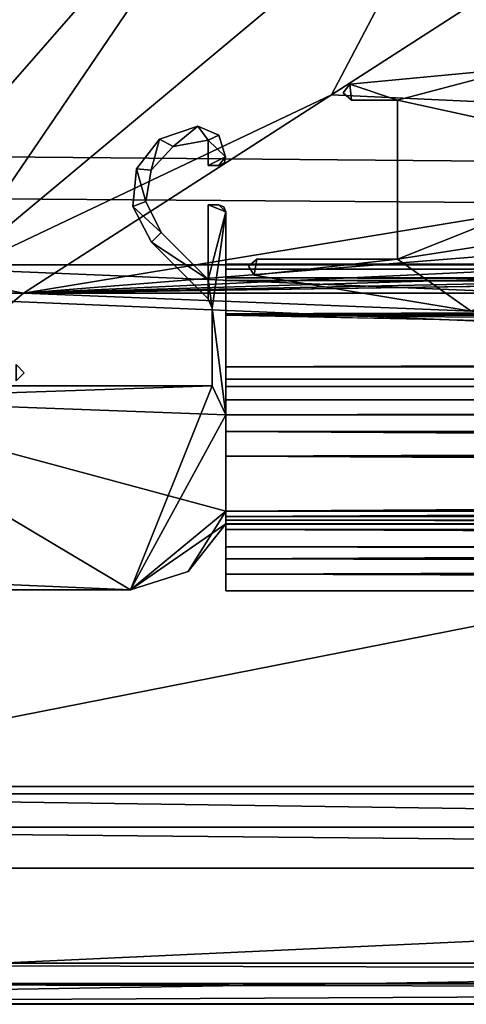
# Model space of a CAD drawing. Header units: metres. Extents: x -1004 to 0, y -708 to 0.
# Tile 2 of 99: x -937 to -904, y -704 to -632. Entities that reach past the tile are written whole.
import ezdxf

# ---------------------------------------------------------------- set-up
doc = ezdxf.new("R2010")
doc.units = ezdxf.units.M

msp = doc.modelspace()

# ---------------------------------------------------------------- linework, layer by layer
at = {"layer": 'top0'}
for points in [[(-924.002441, -639.472351, 2062.387695), (-926.814392, -640.42926, 2062.387695), (-925.818359, -640.97583, 2062.387695)], [(-926.814392, -640.42926, 162.387711), (-924.002441, -639.472351, 162.387711), (-925.818359, -640.97583, 162.387711)], [(-926.814392, -640.42926, 2062.387695), (-924.002441, -639.472351, 2062.387695), (-926.814392, -640.42926, 162.387711)], [(-924.002441, -639.472351, 2062.387695), (-924.002441, -639.472351, 162.387711), (-926.814392, -640.42926, 162.387711)], [(-924.002441, -639.472351, 2062.387695), (-926.814392, -640.42926, 2062.387695), (-925.818359, -640.97583, 2062.387695)], [(-923.245605, -640.510437, 2062.387695), (-924.002441, -639.472351, 2062.387695), (-925.818359, -640.97583, 2062.387695)], [(-925.818359, -640.97583, 162.387711), (-924.002441, -639.472351, 162.387711), (-923.245605, -640.510437, 162.387711)], [(-923.245605, -640.510437, 2062.387695), (-924.002441, -639.472351, 2062.387695), (-925.818359, -640.97583, 2062.387695)], [(-922.461548, -640.133789, 2062.387695), (-924.002441, -639.472351, 2062.387695), (-923.245605, -640.510437, 2062.387695)], [(-924.002441, -639.472351, 162.387711), (-922.461548, -640.133789, 162.387711), (-923.245605, -640.510437, 162.387711)], [(-924.002441, -639.472351, 2062.387695), (-922.461548, -640.133789, 2062.387695), (-924.002441, -639.472351, 162.387711)], [(-922.461548, -640.133789, 2062.387695), (-922.461548, -640.133789, 162.387711), (-924.002441, -639.472351, 162.387711)], [(-922.461548, -640.133789, 2062.387695), (-924.002441, -639.472351, 2062.387695), (-923.245605, -640.510437, 2062.387695)], [(-926.814392, -640.42926, 2062.387695), (-928.498413, -642.626038, 2062.387695), (-927.440247, -642.701904, 2062.387695)], [(-928.498413, -642.626038, 162.387711), (-926.814392, -640.42926, 162.387711), (-927.440247, -642.701904, 162.387711)], [(-928.498413, -642.626038, 2062.387695), (-926.814392, -640.42926, 2062.387695), (-928.498413, -642.626038, 162.387711)], [(-926.814392, -640.42926, 2062.387695), (-926.814392, -640.42926, 162.387711), (-928.498413, -642.626038, 162.387711)], [(-926.814392, -640.42926, 2062.387695), (-928.498413, -642.626038, 2062.387695), (-927.440247, -642.701904, 2062.387695)], [(-925.818359, -640.97583, 2062.387695), (-926.814392, -640.42926, 2062.387695), (-927.440247, -642.701904, 2062.387695)], [(-927.440247, -642.701904, 162.387711), (-926.814392, -640.42926, 162.387711), (-925.818359, -640.97583, 162.387711)], [(-925.818359, -640.97583, 2062.387695), (-926.814392, -640.42926, 2062.387695), (-927.440247, -642.701904, 2062.387695)], [(-923.245605, -640.510437, 2062.387695), (-925.818359, -640.97583, 2062.387695), (-923.245605, -640.510437, 162.387711)], [(-925.818359, -640.97583, 2062.387695), (-925.818359, -640.97583, 162.387711), (-923.245605, -640.510437, 162.387711)], [(-921.963135, -641.735657, 2062.387695), (-922.461548, -640.133789, 2062.387695), (-923.245605, -640.510437, 2062.387695)], [(-923.245605, -640.510437, 162.387711), (-922.461548, -640.133789, 162.387711), (-921.963135, -641.735657, 162.387711)], [(-921.963135, -641.735657, 2062.387695), (-922.461548, -640.133789, 2062.387695), (-923.245605, -640.510437, 2062.387695)], [(-923.245605, -640.510437, 2062.387695), (-923.245605, -642.366882, 2062.387695), (-921.963135, -641.735657, 2062.387695)], [(-921.963135, -641.735657, 162.387711), (-923.245605, -642.366882, 162.387711), (-923.245605, -640.510437, 162.387711)], [(-923.245605, -640.510437, 2062.387695), (-923.245605, -640.510437, 162.387711), (-923.245605, -642.366882, 2062.387695)], [(-923.245605, -640.510437, 162.387711), (-923.245605, -642.366882, 162.387711), (-923.245605, -642.366882, 2062.387695)], [(-923.245605, -640.510437, 2062.387695), (-923.245605, -642.366882, 2062.387695), (-921.963135, -641.735657, 2062.387695)], [(-922.461548, -640.133789, 2062.387695), (-921.963135, -641.735657, 2062.387695), (-922.461548, -640.133789, 162.387711)], [(-921.963135, -641.735657, 2062.387695), (-921.963135, -641.735657, 162.387711), (-922.461548, -640.133789, 162.387711)], [(-925.818359, -640.97583, 162.387711), (-925.818359, -640.97583, 2062.387695), (-927.440247, -642.701904, 1112.387695)], [(-925.818359, -640.97583, 2062.387695), (-927.440247, -642.701904, 2062.387695), (-927.440247, -642.701904, 1112.387695)], [(-927.440247, -642.701904, 162.387711), (-925.818359, -640.97583, 162.387711), (-927.440247, -642.701904, 1112.387695)], [(-923.245605, -642.366882, 2062.387695), (-922.445618, -642.366882, 2062.387695), (-921.963135, -641.735657, 2062.387695)], [(-922.445618, -642.366882, 162.387711), (-923.245605, -642.366882, 162.387711), (-921.963135, -641.735657, 162.387711)], [(-923.245605, -642.366882, 2062.387695), (-922.445618, -642.366882, 2062.387695), (-921.963135, -641.735657, 2062.387695)], [(-921.963135, -641.735657, 2062.387695), (-922.445618, -642.366882, 2062.387695), (-922.048584, -642.1698, 2062.387695)], [(-922.048584, -642.1698, 162.387711), (-922.445618, -642.366882, 162.387711), (-921.963135, -641.735657, 162.387711)], [(-921.963135, -641.735657, 2062.387695), (-922.445618, -642.366882, 2062.387695), (-922.048584, -642.1698, 2062.387695)], [(-922.048584, -642.1698, 2062.387695), (-922.445618, -642.366882, 2062.387695), (-922.048584, -642.1698, 162.387711)], [(-922.445618, -642.366882, 2062.387695), (-922.445618, -642.366882, 162.387711), (-922.048584, -642.1698, 162.387711)], [(-921.963135, -641.735657, 2062.387695), (-922.048584, -642.1698, 2062.387695), (-921.963135, -641.735657, 162.387711)], [(-922.048584, -642.1698, 2062.387695), (-922.048584, -642.1698, 162.387711), (-921.963135, -641.735657, 162.387711)], [(-928.498413, -642.626038, 2062.387695), (-928.782654, -645.379517, 2062.387695), (-927.825623, -645.029297, 2062.387695)], [(-928.782654, -645.379517, 162.387711), (-928.498413, -642.626038, 162.387711), (-927.825623, -645.029297, 162.387711)], [(-928.782654, -645.379517, 2062.387695), (-928.498413, -642.626038, 2062.387695), (-928.782654, -645.379517, 162.387711)], [(-928.498413, -642.626038, 2062.387695), (-928.498413, -642.626038, 162.387711), (-928.782654, -645.379517, 162.387711)], [(-928.498413, -642.626038, 2062.387695), (-928.782654, -645.379517, 2062.387695), (-927.825623, -645.029297, 2062.387695)], [(-927.440247, -642.701904, 2062.387695), (-928.498413, -642.626038, 2062.387695), (-927.825623, -645.029297, 2062.387695)], [(-927.825623, -645.029297, 162.387711), (-928.498413, -642.626038, 162.387711), (-927.440247, -642.701904, 162.387711)], [(-927.440247, -642.701904, 2062.387695), (-928.498413, -642.626038, 2062.387695), (-927.825623, -645.029297, 2062.387695)], [(-927.440247, -642.701904, 1112.387695), (-927.440247, -642.701904, 2062.387695), (-927.825623, -645.029297, 2062.387695)], [(-927.440247, -642.701904, 1112.387695), (-927.825623, -645.029297, 2062.387695), (-927.825623, -645.029297, 1112.387695)], [(-927.825623, -645.029297, 162.387711), (-927.440247, -642.701904, 162.387711), (-927.825623, -645.029297, 1112.387695)], [(-927.825623, -645.029297, 1112.387695), (-927.440247, -642.701904, 162.387711), (-927.440247, -642.701904, 1112.387695)], [(-922.445618, -642.366882, 2062.387695), (-923.245605, -642.366882, 2062.387695), (-922.445618, -642.366882, 162.387711)], [(-923.245605, -642.366882, 2062.387695), (-923.245605, -642.366882, 162.387711), (-922.445618, -642.366882, 162.387711)], [(-927.825623, -645.029297, 2062.387695), (-928.782654, -645.379517, 2062.387695), (-926.688782, -647.298706, 2062.387695)], [(-926.688782, -647.298706, 162.387711), (-928.782654, -645.379517, 162.387711), (-927.825623, -645.029297, 162.387711)], [(-927.825623, -645.029297, 2062.387695), (-928.782654, -645.379517, 2062.387695), (-926.688782, -647.298706, 2062.387695)], [(-927.825623, -645.029297, 2062.387695), (-926.688782, -647.298706, 2062.387695), (-927.825623, -645.029297, 1112.387695)], [(-927.825623, -645.029297, 1112.387695), (-926.688782, -647.298706, 2062.387695), (-926.688782, -647.298706, 162.387711)], [(-926.688782, -647.298706, 162.387711), (-927.825623, -645.029297, 162.387711), (-927.825623, -645.029297, 1112.387695)], [(-928.782654, -645.379517, 2062.387695), (-927.395874, -648.005859, 2062.387695), (-926.688782, -647.298706, 2062.387695)], [(-927.395874, -648.005859, 162.387711), (-928.782654, -645.379517, 162.387711), (-926.688782, -647.298706, 162.387711)], [(-927.395874, -648.005859, 2062.387695), (-928.782654, -645.379517, 2062.387695), (-927.395874, -648.005859, 162.387711)], [(-928.782654, -645.379517, 2062.387695), (-928.782654, -645.379517, 162.387711), (-927.395874, -648.005859, 162.387711)], [(-928.782654, -645.379517, 2062.387695), (-927.395874, -648.005859, 2062.387695), (-926.688782, -647.298706, 2062.387695)], [(-921.945618, -645.766846, 2062.387695), (-923.245605, -645.266846, 2062.387695), (-923.245605, -650.742004, 2062.387695)], [(-922.445618, -645.266846, 2062.387695), (-923.245605, -645.266846, 2062.387695), (-921.945618, -645.766846, 2062.387695)], [(-921.945618, -645.766846, 162.387711), (-923.245605, -650.742004, 162.387711), (-923.245605, -645.266846, 162.387711)], [(-923.245605, -645.266846, 162.387711), (-922.445618, -645.266846, 162.387711), (-921.945618, -645.766846, 162.387711)], [(-923.245605, -645.266846, 2062.387695), (-922.445618, -645.266846, 2062.387695), (-923.245605, -645.266846, 162.387711)], [(-922.445618, -645.266846, 2062.387695), (-922.445618, -645.266846, 162.387711), (-923.245605, -645.266846, 162.387711)], [(-923.245605, -645.266846, 2062.387695), (-923.245605, -645.266846, 162.387711), (-923.245605, -650.742004, 2062.387695)], [(-923.245605, -645.266846, 162.387711), (-923.245605, -650.742004, 162.387711), (-923.245605, -650.742004, 2062.387695)], [(-921.945618, -645.766846, 2062.387695), (-923.245605, -645.266846, 2062.387695), (-923.245605, -650.742004, 2062.387695)], [(-922.445618, -645.266846, 2062.387695), (-923.245605, -645.266846, 2062.387695), (-921.945618, -645.766846, 2062.387695)], [(-922.945618, -652.8703, 2062.387695), (-921.945618, -645.766846, 2062.387695), (-923.245605, -650.742004, 2062.387695)], [(-922.945618, -652.8703, 162.387711), (-923.245605, -650.742004, 162.387711), (-921.945618, -645.766846, 162.387711)], [(-922.945618, -652.8703, 2062.387695), (-921.945618, -645.766846, 2062.387695), (-923.245605, -650.742004, 2062.387695)], [(-921.945618, -660.693481, 2062.387695), (-921.945618, -645.766846, 2062.387695), (-922.945618, -652.8703, 2062.387695)], [(-921.945618, -660.693481, 162.387711), (-922.945618, -652.8703, 162.387711), (-921.945618, -645.766846, 162.387711)], [(-921.945618, -660.693481, 2062.387695), (-921.945618, -645.766846, 2062.387695), (-922.945618, -652.8703, 2062.387695)], [(-922.092468, -645.414185, 2062.387695), (-922.445618, -645.266846, 2062.387695), (-921.945618, -645.766846, 2062.387695)], [(-922.445618, -645.266846, 162.387711), (-922.092468, -645.414185, 162.387711), (-921.945618, -645.766846, 162.387711)], [(-922.445618, -645.266846, 2062.387695), (-922.092468, -645.414185, 2062.387695), (-922.445618, -645.266846, 162.387711)], [(-922.092468, -645.414185, 2062.387695), (-922.092468, -645.414185, 162.387711), (-922.445618, -645.266846, 162.387711)], [(-922.092468, -645.414185, 2062.387695), (-922.445618, -645.266846, 2062.387695), (-921.945618, -645.766846, 2062.387695)], [(-922.092468, -645.414185, 2062.387695), (-921.945618, -645.766846, 2062.387695), (-922.092468, -645.414185, 162.387711)], [(-921.945618, -645.766846, 2062.387695), (-921.945618, -645.766846, 162.387711), (-922.092468, -645.414185, 162.387711)], [(-921.945618, -650.000854, 2040.790771), (-921.945618, -649.620239, 2040.066406), (-921.945618, -645.766846, 2062.387695)], [(-921.945618, -649.620239, 2040.066406), (-921.945618, -649.620239, 184.708984), (-921.945618, -645.766846, 2062.387695)], [(-921.945618, -645.766846, 2062.387695), (-921.945618, -649.620239, 184.708984), (-921.945618, -645.766846, 162.387711)], [(-921.945618, -649.620239, 184.708984), (-921.945618, -650.000854, 183.984665), (-921.945618, -645.766846, 162.387711)], [(-921.945618, -645.766846, 162.387711), (-921.945618, -650.000854, 183.984665), (-921.945618, -650.816833, 184.037659)], [(-921.945618, -660.693481, 2062.387695), (-921.945618, -658.616882, 2059.387695), (-921.945618, -645.766846, 2062.387695)], [(-921.945618, -658.616882, 2059.387695), (-921.945618, -650.816833, 2040.737793), (-921.945618, -645.766846, 2062.387695)], [(-921.945618, -645.766846, 2062.387695), (-921.945618, -650.816833, 2040.737793), (-921.945618, -650.000854, 2040.790771)], [(-921.945618, -650.816833, 184.037659), (-921.945618, -658.616882, 165.387695), (-921.945618, -645.766846, 162.387711)], [(-921.945618, -658.616882, 165.387695), (-921.945618, -659.598572, 163.089737), (-921.945618, -645.766846, 162.387711)], [(-921.945618, -645.766846, 162.387711), (-921.945618, -659.598572, 163.089737), (-921.945618, -660.693481, 162.387711)], [(-926.688782, -647.298706, 2062.387695), (-927.395874, -648.005859, 2062.387695), (-923.245605, -650.742004, 2062.387695)], [(-923.245605, -650.742004, 162.387711), (-927.395874, -648.005859, 162.387711), (-926.688782, -647.298706, 162.387711)], [(-926.688782, -647.298706, 2062.387695), (-927.395874, -648.005859, 2062.387695), (-923.245605, -650.742004, 2062.387695)], [(-926.688782, -647.298706, 2062.387695), (-923.245605, -650.742004, 2062.387695), (-926.688782, -647.298706, 162.387711)], [(-923.245605, -650.742004, 2062.387695), (-923.245605, -650.742004, 162.387711), (-926.688782, -647.298706, 162.387711)], [(-927.395874, -648.005859, 2062.387695), (-923.238525, -652.163208, 2062.387695), (-923.245605, -650.742004, 2062.387695)], [(-923.238525, -652.163208, 162.387711), (-927.395874, -648.005859, 162.387711), (-923.245605, -650.742004, 162.387711)], [(-927.395874, -648.005859, 2062.387695), (-927.395874, -648.005859, 162.387711), (-923.238525, -652.163208, 2062.387695)], [(-927.395874, -648.005859, 162.387711), (-923.238525, -652.163208, 162.387711), (-923.238525, -652.163208, 2062.387695)], [(-927.395874, -648.005859, 2062.387695), (-923.238525, -652.163208, 2062.387695), (-923.245605, -650.742004, 2062.387695)], [(-921.945618, -649.620239, 2040.066406), (-921.945618, -650.622559, 2036.991333), (-921.945618, -649.620239, 184.708984)], [(-921.945618, -650.622559, 2036.991333), (-921.945618, -650.622864, 187.784439), (-921.945618, -649.620239, 184.708984)], [(-921.945618, -649.620239, 184.708984), (-921.945618, -650.622864, 187.784439), (-74.945648, -649.620239, 184.708984)], [(-921.945618, -650.622864, 187.784439), (-74.945648, -650.622864, 187.784439), (-74.945648, -649.620239, 184.708984)], [(-921.945618, -650.000854, 183.984665), (-921.945618, -649.620239, 184.708984), (-74.945648, -650.000854, 183.984665)], [(-921.945618, -649.620239, 184.708984), (-74.945648, -649.620239, 184.708984), (-74.945648, -650.000854, 183.984665)], [(-921.945618, -649.620239, 2040.066406), (-921.945618, -650.000854, 2040.790771), (-74.945648, -649.620239, 2040.066406)], [(-921.945618, -650.000854, 2040.790771), (-74.945648, -650.000488, 2040.790527), (-74.945648, -649.620239, 2040.066406)], [(-921.945618, -650.622559, 2036.991333), (-921.945618, -649.620239, 2040.066406), (-74.945648, -650.622864, 2036.990967)], [(-921.945618, -649.620239, 2040.066406), (-74.945648, -649.620239, 2040.066406), (-74.945648, -650.622864, 2036.990967)], [(-921.945618, -650.000854, 2040.790771), (-921.945618, -650.816833, 2040.737793), (-74.945648, -650.000488, 2040.790527)], [(-921.945618, -650.816833, 2040.737793), (-74.945648, -650.816833, 2040.737793), (-74.945648, -650.000488, 2040.790527)], [(-921.945618, -650.816833, 184.037659), (-921.945618, -650.000854, 183.984665), (-74.945648, -650.816833, 184.037659)], [(-921.945618, -650.000854, 183.984665), (-74.945648, -650.000854, 183.984665), (-74.945648, -650.816833, 184.037659)], [(-923.245605, -650.742004, 2062.387695), (-923.238525, -652.163208, 2062.387695), (-922.945618, -652.8703, 2062.387695)], [(-922.945618, -652.8703, 162.387711), (-923.238525, -652.163208, 162.387711), (-923.245605, -650.742004, 162.387711)], [(-923.245605, -650.742004, 2062.387695), (-923.238525, -652.163208, 2062.387695), (-922.945618, -652.8703, 2062.387695)], [(-921.945618, -650.622559, 2036.991333), (-921.945618, -653.369629, 2035.28418), (-921.945618, -650.622864, 187.784439)], [(-921.945618, -653.369629, 2035.28418), (-921.945618, -650.622559, 2036.991333), (-74.945648, -653.369629, 2035.28418)], [(-921.945618, -650.622559, 2036.991333), (-74.945648, -650.622864, 2036.990967), (-74.945648, -653.369629, 2035.28418)], [(-921.945618, -653.369629, 2035.28418), (-921.945618, -653.369629, 189.491211), (-921.945618, -650.622864, 187.784439)], [(-921.945618, -650.622864, 187.784439), (-921.945618, -653.369629, 189.491211), (-74.945648, -650.622864, 187.784439)], [(-921.945618, -653.369629, 189.491211), (-74.945648, -653.369629, 189.491211), (-74.945648, -650.622864, 187.784439)], [(-921.945618, -650.816833, 2039.887695), (-921.945618, -650.816833, 2040.737793), (-921.945618, -653.266418, 2036.556641)], [(-921.945618, -650.816833, 2040.737793), (-921.945618, -658.616882, 2059.387695), (-921.945618, -653.266418, 2036.556641)], [(-921.945618, -650.816833, 184.887695), (-921.945618, -653.265991, 188.218597), (-921.945618, -650.816833, 184.037659)], [(-921.945618, -653.265991, 188.218597), (-921.945618, -658.616882, 165.387695), (-921.945618, -650.816833, 184.037659)], [(-74.945648, -650.816833, 184.037659), (-74.945648, -650.816833, 184.887695), (-921.945618, -650.816833, 184.037659)], [(-74.945648, -650.816833, 184.887695), (-921.945618, -650.816833, 184.887695), (-921.945618, -650.816833, 184.037659)], [(-921.945618, -653.265991, 188.218597), (-921.945618, -650.816833, 184.887695), (-74.945648, -653.265991, 188.218597)], [(-921.945618, -650.816833, 184.887695), (-74.945648, -650.816833, 184.887695), (-74.945648, -653.265991, 188.218597)], [(-921.945618, -650.816833, 2039.887695), (-921.945618, -653.266418, 2036.556641), (-74.945648, -650.816833, 2039.887695)], [(-921.945618, -653.266418, 2036.556641), (-74.945648, -653.265991, 2036.556763), (-74.945648, -650.816833, 2039.887695)], [(-74.945648, -650.816833, 2040.737793), (-921.945618, -650.816833, 2040.737793), (-74.945648, -650.816833, 2039.887695)], [(-921.945618, -650.816833, 2040.737793), (-921.945618, -650.816833, 2039.887695), (-74.945648, -650.816833, 2039.887695)], [(-922.945618, -652.8703, 2062.387695), (-923.238525, -652.163208, 2062.387695), (-922.945618, -652.8703, 162.387711)], [(-923.238525, -652.163208, 2062.387695), (-923.238525, -652.163208, 162.387711), (-922.945618, -652.8703, 162.387711)], [(-922.945618, -658.566833, 2062.387695), (-921.945618, -660.693481, 2062.387695), (-922.945618, -652.8703, 2062.387695)], [(-922.945618, -658.566833, 162.387711), (-922.945618, -652.8703, 162.387711), (-921.945618, -660.693481, 162.387711)], [(-922.945618, -652.8703, 2062.387695), (-922.945618, -652.8703, 162.387711), (-922.945618, -658.566833, 2062.387695)], [(-922.945618, -652.8703, 162.387711), (-922.945618, -658.566833, 162.387711), (-922.945618, -658.566833, 2062.387695)], [(-922.945618, -658.566833, 2062.387695), (-921.945618, -660.693481, 2062.387695), (-922.945618, -652.8703, 2062.387695)], [(-921.945618, -653.265991, 188.218597), (-921.945618, -657.183899, 186.895203), (-921.945618, -658.616882, 165.387695)], [(-921.945618, -657.183899, 186.895203), (-921.945618, -653.265991, 188.218597), (-74.945648, -657.183899, 186.895203)], [(-921.945618, -653.265991, 188.218597), (-74.945648, -653.265991, 188.218597), (-74.945648, -657.183899, 186.895203)], [(-921.945618, -653.266418, 2036.556641), (-921.945618, -657.183899, 2037.880249), (-74.945648, -653.265991, 2036.556763)], [(-921.945618, -657.183899, 2037.880249), (-74.945648, -657.183899, 2037.880249), (-74.945648, -653.265991, 2036.556763)], [(-921.945618, -658.616882, 2059.387695), (-921.945618, -657.183899, 2037.880249), (-921.945618, -653.266418, 2036.556641)], [(-921.945618, -653.369629, 2035.28418), (-921.945618, -663.751221, 2033.453613), (-921.945618, -653.369629, 189.491211)], [(-921.945618, -663.751221, 2033.453613), (-921.945618, -663.751221, 191.321777), (-921.945618, -653.369629, 189.491211)], [(-921.945618, -663.751221, 191.321777), (-491.442871, -662.450012, 191.092346), (-921.945618, -653.369629, 189.491211)], [(-491.442871, -662.450012, 191.092346), (-74.945648, -659.733521, 190.613358), (-921.945618, -653.369629, 189.491211)], [(-921.945618, -653.369629, 189.491211), (-74.945648, -659.733521, 190.613358), (-74.945648, -653.369629, 189.491211)], [(-74.945648, -653.369629, 2035.28418), (-74.945648, -659.733521, 2034.161987), (-921.945618, -653.369629, 2035.28418)], [(-74.945648, -659.733521, 2034.161987), (-921.945618, -663.751221, 2033.453613), (-921.945618, -653.369629, 2035.28418)], [(-921.945618, -658.07428, 2039.151855), (-921.945618, -657.183899, 2037.880249), (-921.945618, -658.616882, 2059.387695)], [(-921.945618, -657.183899, 186.895203), (-921.945618, -658.074341, 185.623535), (-921.945618, -658.616882, 165.387695)], [(-74.945648, -658.074341, 185.623535), (-921.945618, -658.074341, 185.623535), (-74.945648, -657.183899, 186.895203)], [(-921.945618, -658.074341, 185.623535), (-921.945618, -657.183899, 186.895203), (-74.945648, -657.183899, 186.895203)], [(-74.945648, -658.07428, 2039.151855), (-74.945648, -657.183899, 2037.880249), (-921.945618, -658.07428, 2039.151855)], [(-74.945648, -657.183899, 2037.880249), (-921.945618, -657.183899, 2037.880249), (-921.945618, -658.07428, 2039.151855)], [(-921.945618, -658.616882, 2040.872559), (-921.945618, -658.07428, 2039.151855), (-921.945618, -658.616882, 2059.387695)], [(-921.945618, -658.07428, 2039.151855), (-921.945618, -658.616882, 2040.872559), (-74.945648, -658.07428, 2039.151855)], [(-921.945618, -658.616882, 2040.872559), (-74.945648, -658.616882, 2040.872559), (-74.945648, -658.07428, 2039.151855)], [(-921.945618, -658.616882, 165.387695), (-921.945618, -658.074341, 185.623535), (-921.945618, -658.616882, 183.902832)], [(-921.945618, -658.616882, 183.902832), (-921.945618, -658.074341, 185.623535), (-74.945648, -658.616882, 183.902832)], [(-921.945618, -658.074341, 185.623535), (-74.945648, -658.074341, 185.623535), (-74.945648, -658.616882, 183.902832)], [(-965.045593, -658.566833, 2062.387695), (-952.421875, -659.566833, 2062.387695), (-922.945618, -658.566833, 2062.387695)], [(-965.045593, -658.566833, 162.387711), (-922.945618, -658.566833, 162.387711), (-952.421875, -659.566833, 162.387711)], [(-965.045593, -658.566833, 2062.387695), (-922.945618, -658.566833, 2062.387695), (-965.045593, -658.566833, 162.387711)], [(-922.945618, -658.566833, 2062.387695), (-922.945618, -658.566833, 162.387711), (-965.045593, -658.566833, 162.387711)], [(-965.045593, -658.566833, 2062.387695), (-952.421875, -659.566833, 2062.387695), (-922.945618, -658.566833, 2062.387695)], [(-952.421875, -659.566833, 2062.387695), (-921.945618, -660.693481, 2062.387695), (-922.945618, -658.566833, 2062.387695)], [(-952.421875, -659.566833, 162.387711), (-922.945618, -658.566833, 162.387711), (-921.945618, -660.693481, 162.387711)], [(-952.421875, -659.566833, 2062.387695), (-928.956116, -673.566833, 2062.387695), (-922.945618, -658.566833, 2062.387695)], [(-922.945618, -658.566833, 2062.387695), (-928.956116, -673.566833, 2062.387695), (-921.945618, -660.693481, 2062.387695)], [(-74.945648, -658.616882, 165.387695), (-921.945618, -658.616882, 165.387695), (-74.945648, -658.616882, 183.902832)], [(-921.945618, -658.616882, 165.387695), (-921.945618, -658.616882, 183.902832), (-74.945648, -658.616882, 183.902832)], [(-921.945618, -659.598572, 163.089737), (-921.945618, -658.616882, 165.387695), (-74.945648, -659.598572, 163.089737)], [(-74.945648, -659.598572, 163.089737), (-921.945618, -658.616882, 165.387695), (-74.945648, -658.616882, 165.387695)], [(-74.945648, -658.616882, 2059.387695), (-921.945618, -658.616882, 2059.387695), (-74.945648, -659.598572, 2061.685547)], [(-921.945618, -658.616882, 2059.387695), (-921.945618, -660.693481, 2062.387695), (-74.945648, -659.598572, 2061.685547)], [(-74.945648, -658.616882, 2059.387695), (-74.945648, -658.616882, 2040.872559), (-921.945618, -658.616882, 2059.387695)], [(-74.945648, -658.616882, 2040.872559), (-921.945618, -658.616882, 2040.872559), (-921.945618, -658.616882, 2059.387695)], [(-952.421875, -672.566833, 2062.387695), (-928.956116, -673.566833, 2062.387695), (-952.421875, -659.566833, 2062.387695)], [(-928.956116, -673.566833, 2062.387695), (-921.945618, -667.79303, 2062.387695), (-952.421875, -659.566833, 2062.387695)], [(-952.421875, -659.566833, 2062.387695), (-921.945618, -667.79303, 2062.387695), (-921.945618, -660.693481, 2062.387695)], [(-921.945618, -660.693481, 162.387711), (-921.945618, -667.79303, 162.387711), (-952.421875, -659.566833, 162.387711)], [(-921.945618, -667.79303, 162.387711), (-928.956116, -673.566833, 162.387711), (-952.421875, -659.566833, 162.387711)], [(-952.421875, -659.566833, 162.387711), (-928.956116, -673.566833, 162.387711), (-952.421875, -672.566833, 162.387711)], [(-952.421875, -659.566833, 2062.387695), (-952.421875, -672.566833, 2062.387695), (-928.956116, -673.566833, 2062.387695)], [(-921.945618, -660.693481, 162.387711), (-74.945648, -659.598572, 163.089737), (-74.945648, -661.929993, 162.189697)], [(-921.945618, -660.693481, 162.387711), (-921.945618, -659.598572, 163.089737), (-74.945648, -659.598572, 163.089737)], [(-921.945618, -660.693481, 2062.387695), (-74.945648, -659.733521, 2061.809082), (-74.945648, -659.598572, 2061.685547)], [(-76.690651, -661.252808, 2062.544434), (-74.945648, -659.733521, 2061.809082), (-921.945618, -660.693481, 2062.387695)], [(-74.945648, -659.733521, 2034.161987), (-77.574402, -662.578308, 2033.6604), (-921.945618, -663.751221, 2033.453613)], [(-928.956116, -673.566833, 2062.387695), (-921.945618, -668.731934, 2062.387695), (-921.945618, -660.693481, 2062.387695)], [(-921.945618, -667.79303, 2062.387695), (-921.945618, -661.929993, 2062.585693), (-921.945618, -660.693481, 2062.387695)], [(-921.945618, -660.693481, 162.387711), (-921.945618, -661.929993, 162.189697), (-921.945618, -667.79303, 162.387711)], [(-921.945618, -661.929993, 162.189697), (-921.945618, -660.693481, 162.387711), (-74.945648, -661.929993, 162.189697)], [(-921.945618, -661.929993, 2062.585693), (-76.690651, -661.252808, 2062.544434), (-921.945618, -660.693481, 2062.387695)], [(-76.690651, -661.252808, 2062.544434), (-921.945618, -661.929993, 2062.585693), (-74.945648, -661.929993, 2062.585693)], [(-921.945618, -667.79303, 2062.585693), (-921.945618, -661.929993, 2062.585693), (-921.945618, -667.79303, 2062.387695)], [(-921.945618, -661.929993, 162.189697), (-921.945618, -667.79303, 162.189697), (-921.945618, -667.79303, 162.387711)], [(-74.945648, -661.929993, 162.189697), (-74.945648, -667.79303, 162.189697), (-921.945618, -661.929993, 162.189697)], [(-74.945648, -667.79303, 162.189697), (-921.945618, -667.79303, 162.189697), (-921.945618, -661.929993, 162.189697)], [(-74.945648, -667.79303, 2062.585693), (-74.945648, -661.929993, 2062.585693), (-921.945618, -667.79303, 2062.585693)], [(-74.945648, -661.929993, 2062.585693), (-921.945618, -661.929993, 2062.585693), (-921.945618, -667.79303, 2062.585693)], [(-921.945618, -663.751221, 191.321777), (-492.212006, -663.751221, 191.321777), (-491.442871, -662.450012, 191.092346)], [(-77.574402, -662.578308, 2033.6604), (-77.667168, -663.246643, 2033.542603), (-921.945618, -663.751221, 2033.453613)], [(-921.945618, -663.751221, 2033.453613), (-77.667168, -663.246643, 2033.542603), (-77.397125, -663.751221, 2033.453613)], [(-921.945618, -668.17688, 2031.481323), (-921.945618, -668.17688, 2015.281372), (-921.945618, -663.751221, 2033.453613)], [(-921.945618, -668.17688, 2015.281372), (-921.945618, -663.751221, 191.321777), (-921.945618, -663.751221, 2033.453613)], [(-921.945618, -663.751221, 191.321777), (-921.945618, -668.17688, 2015.281372), (-921.945618, -668.17688, 209.494019)], [(-921.945618, -668.17688, 209.494019), (-921.945618, -668.17688, 193.294067), (-921.945618, -663.751221, 191.321777)], [(-492.212006, -663.751221, 191.321777), (-921.945618, -663.751221, 191.321777), (-492.865845, -666.04657, 192.018936)], [(-921.945618, -663.751221, 191.321777), (-921.945618, -668.17688, 193.294067), (-492.865845, -666.04657, 192.018936)], [(-921.945618, -668.17688, 2031.481323), (-921.945618, -663.751221, 2033.453613), (-74.945648, -668.17688, 2031.481323)], [(-921.945618, -663.751221, 2033.453613), (-77.138519, -663.859497, 2033.43396), (-74.945648, -668.17688, 2031.481323)], [(-77.397125, -663.751221, 2033.453613), (-77.315857, -663.822693, 2033.440796), (-921.945618, -663.751221, 2033.453613)], [(-77.315857, -663.822693, 2033.440796), (-77.138519, -663.859497, 2033.43396), (-921.945618, -663.751221, 2033.453613)], [(-492.865845, -666.04657, 192.018936), (-921.945618, -668.17688, 193.294067), (-492.839294, -668.17688, 193.294067)], [(-928.956116, -673.566833, 2062.387695), (-924.700989, -672.236633, 2062.387695), (-921.945618, -667.79303, 2062.387695)], [(-924.700989, -672.236633, 162.387711), (-928.956116, -673.566833, 162.387711), (-921.945618, -667.79303, 162.387711)], [(-924.700989, -672.236633, 2062.387695), (-921.945618, -668.731934, 2062.387695), (-921.945618, -667.79303, 2062.387695)], [(-921.945618, -668.731934, 162.387711), (-924.700989, -672.236633, 162.387711), (-921.945618, -667.79303, 162.387711)], [(-921.945618, -668.731934, 2062.387695), (-921.945618, -668.742126, 2062.414307), (-921.945618, -667.79303, 2062.585693)], [(-921.945618, -668.731934, 2062.387695), (-921.945618, -667.79303, 2062.585693), (-921.945618, -667.79303, 2062.387695)], [(-921.945618, -667.79303, 162.387711), (-921.945618, -667.79303, 162.189697), (-921.945618, -668.731934, 162.387711)], [(-921.945618, -667.79303, 162.189697), (-921.945618, -668.742126, 162.361099), (-921.945618, -668.731934, 162.387711)], [(-77.455841, -669.776367, 163.059708), (-921.945618, -668.742126, 162.361099), (-74.945648, -667.79303, 162.189697)], [(-921.945618, -668.742126, 162.361099), (-921.945618, -667.79303, 162.189697), (-74.945648, -667.79303, 162.189697)], [(-921.945618, -667.79303, 2062.585693), (-921.945618, -668.742126, 2062.414307), (-74.945648, -667.79303, 2062.585693)], [(-921.945618, -668.742126, 2062.414307), (-77.263412, -668.280029, 2062.544434), (-74.945648, -667.79303, 2062.585693)], [(-921.945618, -668.17688, 2015.281372), (-921.945618, -668.731934, 2014.385254), (-921.945618, -668.17688, 209.494019)], [(-921.945618, -668.17688, 209.494019), (-921.945618, -668.731934, 2014.385254), (-921.945618, -668.456787, 210.185593)], [(-921.945618, -668.17688, 209.494019), (-921.945618, -668.456787, 210.185593), (-492.839294, -668.17688, 209.494019)], [(-921.945618, -668.456787, 210.185593), (-492.629425, -669.136536, 210.493225), (-492.839294, -668.17688, 209.494019)], [(-921.945618, -668.17688, 209.494019), (-492.839294, -668.17688, 209.494019), (-921.945618, -668.17688, 193.294067)], [(-492.839294, -668.17688, 209.494019), (-492.839294, -668.17688, 193.294067), (-921.945618, -668.17688, 193.294067)], [(-921.945618, -668.17688, 2015.281372), (-921.945618, -668.17688, 2031.481323), (-492.839294, -668.17688, 2027.092285)], [(-921.945618, -668.17688, 2031.481323), (-74.945648, -668.17688, 2031.481323), (-492.839294, -668.17688, 2027.092285)], [(-492.839294, -668.17688, 2027.092285), (-492.839294, -668.17688, 2015.281372), (-921.945618, -668.17688, 2015.281372)], [(-921.945618, -668.17688, 2015.281372), (-492.839294, -668.17688, 2015.281372), (-921.945618, -668.731934, 2014.385254)], [(-492.839294, -668.17688, 2015.281372), (-492.629456, -669.136536, 2014.282227), (-921.945618, -668.731934, 2014.385254)], [(-77.315857, -668.310974, 2062.538574), (-77.263412, -668.280029, 2062.544434), (-921.945618, -668.742126, 2062.414307)], [(-921.945618, -668.742126, 2062.414307), (-77.667213, -668.887207, 2062.35376), (-77.315857, -668.310974, 2062.538574)], [(-928.956116, -673.566833, 2062.387695), (-924.700989, -672.236633, 2062.387695), (-921.945618, -668.731934, 2062.387695)], [(-921.945618, -668.731934, 162.387711), (-921.945618, -668.731934, 210.390152), (-924.700989, -672.236633, 162.387711)], [(-921.945618, -668.731934, 210.390152), (-921.945618, -668.731934, 2014.385254), (-924.700989, -672.236633, 162.387711)], [(-924.700989, -672.236633, 162.387711), (-921.945618, -668.731934, 2014.385254), (-924.700989, -672.236633, 2062.387695)], [(-921.945618, -668.731934, 2014.385254), (-921.945618, -668.731934, 2062.387695), (-924.700989, -672.236633, 2062.387695)], [(-921.945618, -668.731934, 2014.385254), (-921.945618, -668.731934, 210.390152), (-921.945618, -668.456787, 210.185593)], [(-921.945618, -668.456787, 210.185593), (-921.945618, -668.731934, 210.390152), (-492.629425, -669.136536, 210.493225)], [(-921.945618, -673.650818, 2038.868896), (-921.945618, -670.40863, 2060.55542), (-921.945618, -668.731934, 2062.387695)], [(-921.945618, -670.40863, 2060.55542), (-921.945618, -668.742126, 2062.414307), (-921.945618, -668.731934, 2062.387695)], [(-921.945618, -668.731934, 2062.387695), (-921.945618, -668.731934, 2014.385254), (-921.945618, -673.650818, 2038.868896)], [(-921.945618, -668.731934, 2014.385254), (-921.945618, -669.136536, 2014.282227), (-921.945618, -673.650818, 2038.868896)], [(-921.945618, -669.136536, 210.493225), (-921.945618, -668.731934, 210.390152), (-921.945618, -673.650818, 185.906555)], [(-921.945618, -673.650818, 185.906555), (-921.945618, -668.731934, 210.390152), (-921.945618, -668.731934, 162.387711)], [(-921.945618, -668.731934, 162.387711), (-921.945618, -668.742126, 162.361099), (-921.945618, -670.40863, 164.219971)], [(-921.945618, -670.40863, 164.219971), (-921.945618, -673.650818, 185.906555), (-921.945618, -668.731934, 162.387711)], [(-921.945618, -668.731934, 210.390152), (-921.945618, -669.136536, 210.493225), (-492.629425, -669.136536, 210.493225)], [(-921.945618, -668.731934, 2014.385254), (-492.629456, -669.136536, 2014.282227), (-921.945618, -669.136536, 2014.282227)], [(-921.945618, -670.40863, 164.219971), (-921.945618, -668.742126, 162.361099), (-77.455841, -669.776367, 163.059708)], [(-921.945618, -670.40863, 2060.55542), (-77.574402, -669.55542, 2061.927979), (-921.945618, -668.742126, 2062.414307)], [(-77.574402, -669.55542, 2061.927979), (-77.667213, -668.887207, 2062.35376), (-921.945618, -668.742126, 2062.414307)], [(-921.945618, -673.650818, 2038.868896), (-921.945618, -669.136536, 2014.282227), (-921.945618, -671.290222, 2015.007202)], [(-921.945618, -671.290222, 209.76825), (-921.945618, -669.136536, 210.493225), (-921.945618, -673.650818, 185.906555)], [(-921.945618, -669.136536, 210.493225), (-921.945618, -671.290222, 209.76825), (-492.629425, -669.136536, 210.493225)], [(-921.945618, -671.290222, 209.76825), (-491.82666, -670.949951, 210.012833), (-492.629425, -669.136536, 210.493225)], [(-921.945618, -671.290222, 2015.007202), (-921.945618, -669.136536, 2014.282227), (-491.826691, -670.949951, 2014.762573)], [(-921.945618, -669.136536, 2014.282227), (-492.629456, -669.136536, 2014.282227), (-491.826691, -670.949951, 2014.762573)], [(-921.945618, -670.40863, 2060.55542), (-77.055923, -670.40863, 2060.55542), (-77.574402, -669.55542, 2061.927979)], [(-77.055923, -670.40863, 164.219971), (-921.945618, -670.40863, 164.219971), (-77.455841, -669.776367, 163.059708)], [(-921.945618, -673.650818, 185.906555), (-921.945618, -670.40863, 164.219971), (-74.945648, -672.400208, 173.785278)], [(-921.945618, -670.40863, 164.219971), (-77.055923, -670.40863, 164.219971), (-74.945648, -672.400208, 173.785278)], [(-77.055923, -670.40863, 2060.55542), (-921.945618, -670.40863, 2060.55542), (-74.945648, -672.400208, 2050.98999)], [(-921.945618, -670.40863, 2060.55542), (-921.945618, -673.650818, 2038.868896), (-74.945648, -672.400208, 2050.98999)], [(-921.945618, -671.290222, 209.76825), (-921.945618, -672.425598, 207.799805), (-491.82666, -670.949951, 210.012833)], [(-921.945618, -672.425598, 207.799805), (-490.6091, -672.425598, 207.799805), (-491.82666, -670.949951, 210.012833)], [(-921.945618, -671.290222, 2015.007202), (-491.826691, -670.949951, 2014.762573), (-490.609131, -672.425598, 2016.975586)], [(-921.945618, -671.290222, 2015.007202), (-921.945618, -672.425598, 2016.975586), (-921.945618, -673.650818, 2038.868896)], [(-921.945618, -673.650818, 185.906555), (-921.945618, -672.425598, 207.799805), (-921.945618, -671.290222, 209.76825)], [(-921.945618, -672.425598, 2016.975586), (-921.945618, -671.290222, 2015.007202), (-490.609131, -672.425598, 2016.975586)], [(-965.045593, -673.566833, 2062.387695), (-928.956116, -673.566833, 2062.387695), (-952.421875, -672.566833, 2062.387695)], [(-928.956116, -673.566833, 162.387711), (-965.045593, -673.566833, 162.387711), (-952.421875, -672.566833, 162.387711)], [(-952.421875, -672.566833, 2062.387695), (-965.045593, -673.566833, 2062.387695), (-928.956116, -673.566833, 2062.387695)], [(-924.700989, -672.236633, 2062.387695), (-928.956116, -673.566833, 2062.387695), (-924.700989, -672.236633, 162.387711)], [(-928.956116, -673.566833, 2062.387695), (-928.956116, -673.566833, 162.387711), (-924.700989, -672.236633, 162.387711)], [(-921.945618, -673.650818, 185.906555), (-74.945648, -672.400208, 173.785278), (-74.945648, -673.650818, 185.906555)], [(-74.945648, -672.400208, 2050.98999), (-921.945618, -673.650818, 2038.868896), (-74.945648, -673.650818, 2038.869385)], [(-490.6091, -672.425598, 207.799805), (-921.945618, -672.425598, 207.799805), (-488.584137, -673.765991, 191.092346)], [(-921.945618, -672.425598, 207.799805), (-921.945618, -673.650818, 185.906555), (-488.584137, -673.765991, 191.092346)], [(-921.945618, -673.650818, 2038.868896), (-921.945618, -672.425598, 2016.975586), (-489.016754, -673.551758, 2027.092285)], [(-921.945618, -672.425598, 2016.975586), (-490.609131, -672.425598, 2016.975586), (-489.016754, -673.551758, 2027.092285)], [(-928.956116, -673.566833, 2062.387695), (-965.045593, -673.566833, 2062.387695), (-928.956116, -673.566833, 162.387711)], [(-965.045593, -673.566833, 2062.387695), (-965.045593, -673.566833, 162.387711), (-928.956116, -673.566833, 162.387711)], [(-921.945618, -673.650818, 2038.868896), (-489.016754, -673.551758, 2027.092285), (-74.945648, -673.650818, 2038.869385)], [(-488.584137, -673.765991, 191.092346), (-921.945618, -673.650818, 185.906555), (-74.945648, -673.650818, 185.906555)]]:
    msp.add_3dface(points, dxfattribs=at)
at = {"layer": 'top0123'}
for points in [[(-937.368774, -657.010376, 162.387711), (-936.771179, -657.610291, 162.387756), (-937.368774, -658.210388, 162.387711)], [(-937.368774, -657.010376, 2062.387695), (-936.771179, -657.610291, 2062.387695), (-937.368774, -657.010376, 162.387711)], [(-936.771179, -657.610291, 2062.387695), (-936.771179, -657.610291, 162.387756), (-937.368774, -657.010376, 162.387711)], [(-937.368774, -658.210388, 2062.387695), (-936.771179, -657.610291, 2062.387695), (-937.368774, -657.010376, 2062.387695)], [(-936.771179, -657.610291, 2062.387695), (-937.368774, -658.210388, 2062.387695), (-936.771179, -657.610291, 162.387756)], [(-937.368774, -658.210388, 2062.387695), (-937.368774, -658.210388, 162.387711), (-936.771179, -657.610291, 162.387756)]]:
    msp.add_3dface(points, dxfattribs=at)
at = {"layer": 'top0123410'}
for points in [[(-946.368103, -641.664001, 2075.415039), (-939.555481, -628.053528, 2093.727783), (-54.193558, -649.662598, 2063.023682)], [(-54.193558, -649.662598, 2063.023682), (-939.555481, -628.053528, 2093.727783), (-57.681248, -641.664001, 2075.415039)], [(-939.555481, -628.053528, 2093.727783), (-64.493912, -628.053528, 2093.727783), (-57.681248, -641.664001, 2075.415039)], [(-51.722702, -651.754395, 2065.279785), (-941.610657, -629.733337, 2096.331055), (-949.265869, -644.735474, 2076.154297)], [(-51.722702, -651.754395, 2065.279785), (-54.78347, -644.735474, 2076.154297), (-941.610657, -629.733337, 2096.331055)], [(-54.78347, -644.735474, 2076.154297), (-62.438725, -629.733337, 2096.331055), (-941.610657, -629.733337, 2096.331055)], [(-949.855835, -649.662598, 2063.023682), (-946.368103, -641.664001, 2075.415039), (-54.193558, -649.662598, 2063.023682)], [(-952.32666, -651.754395, 2065.279785), (-51.722702, -651.754395, 2065.279785), (-949.265869, -644.735474, 2076.154297)], [(-16.024683, -688.0271, 2063.023682), (-988.024658, -688.0271, 2063.023682), (-949.855835, -649.662598, 2063.023682)], [(-16.024683, -688.0271, 2063.023682), (-949.855835, -649.662598, 2063.023682), (-54.193558, -649.662598, 2063.023682)], [(-991.024658, -691.0271, 2065.279785), (-13.024684, -691.0271, 2065.279785), (-952.32666, -651.754395, 2065.279785)], [(-952.32666, -651.754395, 2065.279785), (-13.024684, -691.0271, 2065.279785), (-51.722702, -651.754395, 2065.279785)], [(-988.024658, -688.0271, 2050.999756), (-16.024683, -688.0271, 2050.999756), (-1004.024658, -704.0271, 2050.999756)], [(-1004.024658, -704.0271, 2050.999756), (-16.024683, -688.0271, 2050.999756), (-0.024684, -704.0271, 2050.999756)], [(-16.024683, -688.0271, 2050.999756), (-988.024658, -688.0271, 2050.999756), (-16.024683, -688.0271, 2063.023682)], [(-988.024658, -688.0271, 2050.999756), (-988.024658, -688.0271, 2063.023682), (-16.024683, -688.0271, 2063.023682)], [(-1001.024658, -701.0271, 2053.855713), (-3.024684, -701.0271, 2053.855713), (-991.024658, -691.0271, 2053.855713)], [(-991.024658, -691.0271, 2053.855713), (-3.024684, -701.0271, 2053.855713), (-13.024684, -691.0271, 2053.855713)], [(-991.024658, -691.0271, 2053.855713), (-13.024684, -691.0271, 2053.855713), (-991.024658, -691.0271, 2065.279785)], [(-13.024684, -691.0271, 2053.855713), (-13.024684, -691.0271, 2065.279785), (-991.024658, -691.0271, 2065.279785)], [(-0.024684, -704.0271, 2110.919678), (-1001.024658, -701.0271, 2110.919678), (-1004.024658, -704.0271, 2110.919678)], [(-3.024684, -701.0271, 2110.919678), (-1001.024658, -701.0271, 2110.919678), (-0.024684, -704.0271, 2110.919678)], [(-3.024684, -701.0271, 2053.855713), (-1001.024658, -701.0271, 2053.855713), (-3.024684, -701.0271, 2110.919678)], [(-1001.024658, -701.0271, 2053.855713), (-1001.024658, -701.0271, 2110.919678), (-3.024684, -701.0271, 2110.919678)], [(-0.024684, -704.0271, 2110.919678), (-1004.024658, -704.0271, 2110.919678), (-0.024684, -704.0271, 2050.999756)], [(-1004.024658, -704.0271, 2110.919678), (-1004.024658, -704.0271, 2050.999756), (-0.024684, -704.0271, 2050.999756)]]:
    msp.add_3dface(points, dxfattribs=at)
at = {"layer": 'top012345'}
for points in [[(-900.402405, -635.218567, 2055.5896), (-912.830872, -636.379639, 2055.5896), (-909.313416, -637.568054, 2055.5896)], [(-912.830872, -636.379639, 2055.5896), (-900.402405, -635.218567, 2055.5896), (-912.830811, -636.379639, 169.189713)], [(-900.402405, -635.218567, 2055.5896), (-900.402344, -635.218567, 169.189713), (-912.830811, -636.379639, 169.189713)], [(-912.830811, -636.379639, 169.189713), (-900.402344, -635.218567, 169.189713), (-909.313354, -637.568054, 169.189713)], [(-890.36853, -641.716858, 2055.5896), (-900.402405, -635.218567, 2055.5896), (-909.313416, -637.568054, 2055.5896)], [(-900.402344, -635.218567, 169.189713), (-890.368469, -641.716858, 169.189713), (-909.313354, -637.568054, 169.189713)], [(-912.830872, -636.379639, 2055.5896), (-913.308594, -637.026855, 2055.5896), (-912.71344, -637.568054, 2055.5896)], [(-913.308594, -637.026855, 2055.5896), (-912.830872, -636.379639, 2055.5896), (-913.308594, -637.026855, 169.189713)], [(-912.830872, -636.379639, 2055.5896), (-912.830811, -636.379639, 169.189713), (-913.308594, -637.026855, 169.189713)], [(-912.713379, -637.568054, 169.189713), (-913.308594, -637.026855, 169.189713), (-912.830811, -636.379639, 169.189713)], [(-909.313416, -637.568054, 2055.5896), (-912.830872, -636.379639, 2055.5896), (-912.71344, -637.568054, 2055.5896)], [(-909.313354, -637.568054, 169.189713), (-912.713379, -637.568054, 169.189713), (-912.830811, -636.379639, 169.189713)], [(-912.71344, -637.568054, 2055.5896), (-913.308594, -637.026855, 2055.5896), (-912.713379, -637.568054, 169.189713)], [(-913.308594, -637.026855, 2055.5896), (-913.308594, -637.026855, 169.189713), (-912.713379, -637.568054, 169.189713)], [(-909.313416, -637.568054, 2055.5896), (-912.71344, -637.568054, 2055.5896), (-912.713379, -637.568054, 169.189713)], [(-909.313354, -637.568054, 169.189713), (-909.313416, -637.568054, 2055.5896), (-912.713379, -637.568054, 169.189713)], [(-909.313416, -637.568054, 2055.5896), (-909.313416, -649.266846, 2055.5896), (-890.36853, -641.716858, 2055.5896)], [(-909.313354, -649.266846, 169.189713), (-909.313416, -649.266846, 2055.5896), (-909.313354, -637.568054, 169.189713)], [(-909.313416, -649.266846, 2055.5896), (-909.313416, -637.568054, 2055.5896), (-909.313354, -637.568054, 169.189713)], [(-909.313354, -637.568054, 169.189713), (-890.368469, -641.716858, 169.189713), (-909.313354, -649.266846, 169.189713)], [(-909.313416, -649.266846, 2055.5896), (-890.36853, -646.316833, 2055.5896), (-890.36853, -641.716858, 2055.5896)], [(-890.368469, -641.716858, 169.189713), (-890.368469, -646.316833, 169.189713), (-909.313354, -649.266846, 169.189713)], [(-903.901672, -653.071838, 2055.5896), (-890.36853, -646.316833, 2055.5896), (-909.313416, -649.266846, 2055.5896)], [(-909.313354, -649.266846, 169.189713), (-890.368469, -646.316833, 169.189713), (-903.901611, -653.071838, 169.189713)], [(-920.262878, -649.777832, 2055.5896), (-919.8479, -650.440247, 2055.5896), (-919.671265, -649.266846, 2055.5896)], [(-920.262878, -649.777832, 2055.5896), (-919.671265, -649.266846, 2055.5896), (-920.262878, -649.777832, 169.189713)], [(-919.671265, -649.266846, 2055.5896), (-919.671204, -649.266846, 169.189713), (-920.262878, -649.777832, 169.189713)], [(-919.847839, -650.440247, 169.189713), (-920.262878, -649.777832, 169.189713), (-919.671204, -649.266846, 169.189713)], [(-919.8479, -650.440247, 2055.5896), (-909.313416, -649.266846, 2055.5896), (-919.671265, -649.266846, 2055.5896)], [(-919.8479, -650.440247, 2055.5896), (-903.901672, -653.071838, 2055.5896), (-909.313416, -649.266846, 2055.5896)], [(-903.901611, -653.071838, 169.189713), (-919.847839, -650.440247, 169.189713), (-909.313354, -649.266846, 169.189713)], [(-919.847839, -650.440247, 169.189713), (-919.671204, -649.266846, 169.189713), (-909.313354, -649.266846, 169.189713)], [(-919.671204, -649.266846, 169.189713), (-919.671265, -649.266846, 2055.5896), (-909.313354, -649.266846, 169.189713)], [(-919.671265, -649.266846, 2055.5896), (-909.313416, -649.266846, 2055.5896), (-909.313354, -649.266846, 169.189713)], [(-919.8479, -650.440247, 2055.5896), (-920.262878, -649.777832, 2055.5896), (-919.847839, -650.440247, 169.189713)], [(-920.262878, -649.777832, 2055.5896), (-920.262878, -649.777832, 169.189713), (-919.847839, -650.440247, 169.189713)], [(-903.901672, -653.071838, 2055.5896), (-919.8479, -650.440247, 2055.5896), (-903.901611, -653.071838, 169.189713)], [(-919.8479, -650.440247, 2055.5896), (-919.847839, -650.440247, 169.189713), (-903.901611, -653.071838, 169.189713)]]:
    msp.add_3dface(points, dxfattribs=at)
at = {"layer": 'top0123459'}
for points in [[(-10, -10, 90), (-787.024658, -653.266907, 90), (-994.049377, -10, 90)], [(-787.024658, -653.266907, 90), (-994.049377, -694.05426, 90), (-994.049377, -10, 90)], [(-923.566284, -600.113647, 107.863098), (-927.229858, -587.049438, 108.091133), (-950.614685, -642.542236, 163.059708)], [(-950.614685, -642.542236, 163.059708), (-927.229858, -587.049438, 108.091133), (-939.490417, -611.939941, 135.575394)], [(-947.379272, -647.384338, 163.059708), (-923.566284, -600.113647, 107.863098), (-950.614685, -642.542236, 163.059708)], [(-915.726074, -611.1875, 107.6698), (-923.566284, -600.113647, 107.863098), (-947.379272, -647.384338, 163.059708)], [(-942.537109, -650.619812, 163.059708), (-915.726074, -611.1875, 107.6698), (-947.379272, -647.384338, 163.059708)], [(-942.537109, -650.619812, 163.059708), (-904.618408, -618.98175, 107.533752), (-915.726074, -611.1875, 107.6698)], [(-914.183655, -637.17749, 135.265106), (-904.618408, -618.98175, 107.533752), (-942.537109, -650.619812, 163.059708)], [(-914.183655, -637.17749, 135.265106), (-891.541809, -622.599121, 107.470612), (-904.618408, -618.98175, 107.533752)], [(-862.737915, -639.585205, 135.223099), (-891.541809, -622.599121, 107.470612), (-914.183655, -637.17749, 135.265106)], [(-936.825439, -651.75592, 163.059708), (-914.183655, -637.17749, 135.265106), (-942.537109, -650.619812, 163.059708)], [(-914.183655, -637.17749, 135.265106), (-936.825439, -651.75592, 163.059708), (-862.737915, -639.585205, 135.223099)], [(-936.825439, -651.75592, 163.059708), (-811.262512, -641.672729, 135.186676), (-862.737915, -639.585205, 135.223099)], [(-811.262512, -641.672729, 135.186676), (-936.825439, -651.75592, 163.059708), (-759.761719, -643.439697, 135.155838)], [(-936.825439, -651.75592, 163.059708), (-708.239746, -644.885803, 135.1306), (-759.761719, -643.439697, 135.155838)], [(-936.825439, -651.75592, 163.059708), (-656.700806, -646.010864, 135.110962), (-708.239746, -644.885803, 135.1306)], [(-605.149109, -646.814575, 135.096939), (-656.700806, -646.010864, 135.110962), (-936.825439, -651.75592, 163.059708)], [(-67.223724, -651.75592, 163.059708), (-605.149109, -646.814575, 135.096939), (-936.825439, -651.75592, 163.059708)], [(-942.537109, -650.619812, 163.059708), (-980.601746, -688.566833, 163.059708), (-936.825439, -651.75592, 163.059708)], [(-980.601746, -688.566833, 163.059708), (-23.447609, -688.566833, 163.059708), (-936.825439, -651.75592, 163.059708)], [(-936.825439, -651.75592, 163.059708), (-23.447609, -688.566833, 163.059708), (-67.223724, -651.75592, 163.059708)], [(-787.024658, -653.266907, 90), (-787.024658, -694.05426, 90), (-994.049377, -694.05426, 90)], [(-1.527211, -702.527039, 175), (-980.601746, -688.566833, 175), (-1002.522156, -702.527039, 175)], [(-980.601746, -688.566833, 163.059708), (-980.601746, -688.566833, 175), (-23.447609, -688.566833, 163.059708)], [(-980.601746, -688.566833, 175), (-23.447609, -688.566833, 175), (-23.447609, -688.566833, 163.059708)], [(-23.447609, -688.566833, 175), (-980.601746, -688.566833, 175), (-1.527211, -702.527039, 175)], [(-994.049377, -694.05426), (-787.024658, -694.05426), (-1004.049377, -704.05426)], [(-1004.049377, -704.05426), (-787.024658, -694.05426), (-787.024658, -704.05426)], [(-994.049377, -694.05426, 90), (-787.024658, -694.05426, 90), (-994.049377, -694.05426)], [(-787.024658, -694.05426, 90), (-787.024658, -694.05426), (-994.049377, -694.05426)], [(-1002.522156, -702.527039, 175), (-1004.049377, -704.05426), (-787.024658, -702.9198, 129.995056)], [(-787.024658, -702.9198, 129.995056), (-1004.049377, -704.05426), (-787.024658, -704.05426)], [(-1.527211, -702.527039, 175), (-1002.522156, -702.527039, 175), (-217.024689, -702.9198, 129.995056)], [(-217.024689, -702.9198, 129.995056), (-1002.522156, -702.527039, 175), (-787.024658, -702.9198, 129.995056)]]:
    msp.add_3dface(points, dxfattribs=at)

doc.saveas('drawing.dxf')
